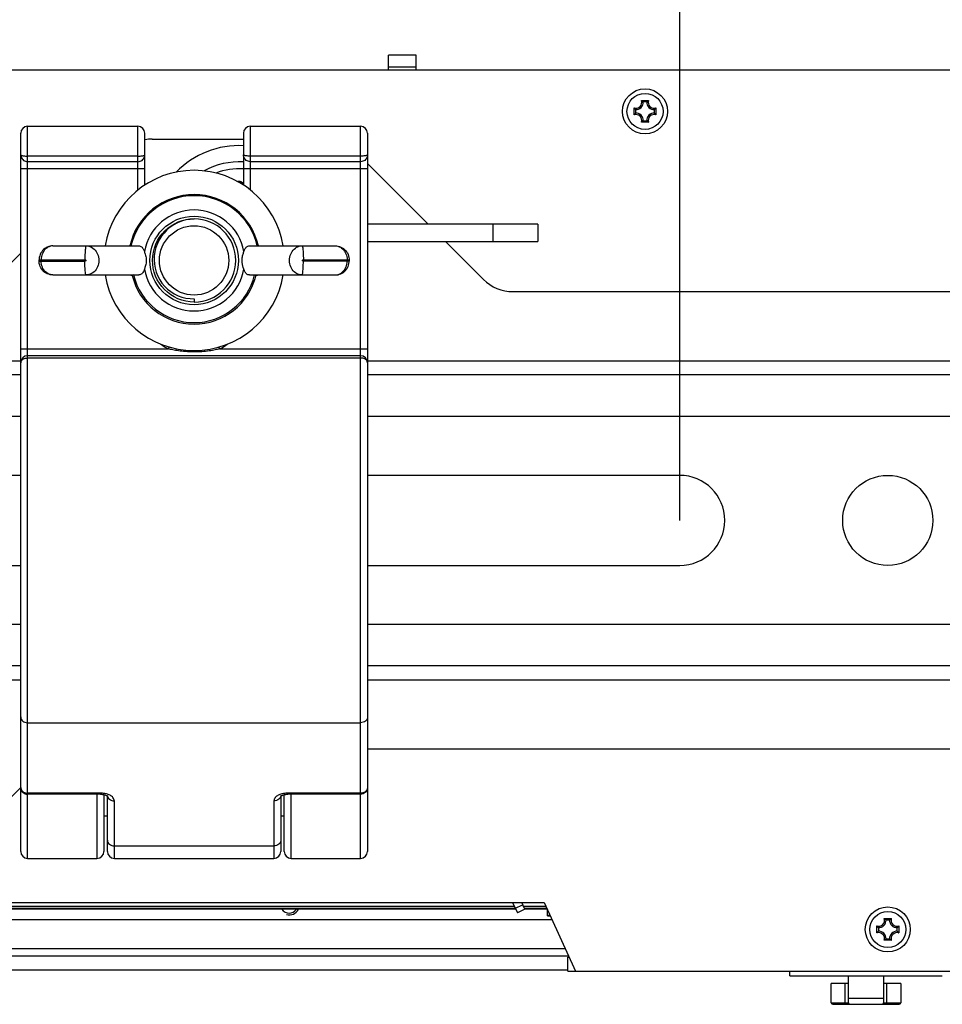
# Model space of a CAD drawing. Extents: x 0 to 420, y 0 to 297.
# Tile 5 of 77: x 49 to 76, y 37 to 65. Entities that reach past the tile are written whole.
import ezdxf

# ---------------------------------------------------------------- set-up
doc = ezdxf.new("R2010")
doc.units = 0
doc.header["$LTSCALE"] = 23.1
doc.layers.get('0').update_dxf_attribs({"linetype": 'CONTINUOUS'})
for name, color, linetype in [('02___PRT_ALL_AXES', 7, 'CONTINUOUS'), ('AXES', 7, 'CONTINUOUS'), ('DIM_PILOTEES', 7, 'CONTINUOUS')]:
    doc.layers.add(name, color=color, linetype=linetype)
doc.dimstyles.get("Standard").update_dxf_attribs({"dimtxt": 2.5, "dimasz": 2.5, "dimexe": 1.25, "dimexo": 0.625, "dimtad": 1, "dimcen": 2.5, "dimazin": 3, "dimtfac": 1, "dimtmove": 0, "dimatfit": 3})

# ---------------------------------------------------------------- blocks, each defined once
blk = doc.blocks.new('_FILLED')
at = {"color": 0, "linetype": 'BYBLOCK'}
blk.add_solid([(0, 0), (-1, 0.1429), (-1, -0.1429)], dxfattribs=at)
blk = doc.blocks.new('*D9')
at = {"layer": 'DIM_PILOTEES', "color": 2, "linetype": 'CONTINUOUS'}
for p, q in [((40.306, 50.56), (40.306, 81.963)), ((68.006, 50.56), (68.006, 81.963)), ((40.306, 79.963), (54.156, 79.963)), ((68.006, 79.963), (54.156, 79.963))]:
    blk.add_line(p, q, dxfattribs=at)
at = {"layer": 'DIM_PILOTEES', "color": 2, "linetype": 'CONTINUOUS', "xscale": 3.5, "yscale": 3.5, "zscale": 3.5, "rotation": 180}
blk.add_blockref('_FILLED', (40.306, 79.963), dxfattribs=at)
at = {"layer": 'DIM_PILOTEES', "color": 2, "linetype": 'CONTINUOUS', "xscale": 3.5, "yscale": 3.5, "zscale": 3.5}
blk.add_blockref('_FILLED', (68.006, 79.963), dxfattribs=at)
blk = doc.blocks.new('*D11')
at = {"layer": 'DIM_PILOTEES', "color": 2, "linetype": 'CONTINUOUS'}
for p, q in [((68.006, 50.56), (68.006, 78.834)), ((80.006, 50.56), (80.006, 78.834)), ((68.006, 76.834), (60.506, 76.834)), ((60.506, 76.834), (74.006, 76.834)), ((87.506, 76.834), (74.006, 76.834)), ((80.006, 76.834), (87.506, 76.834))]:
    blk.add_line(p, q, dxfattribs=at)
at = {"layer": 'DIM_PILOTEES', "color": 2, "linetype": 'CONTINUOUS', "xscale": 3.5, "yscale": 3.5, "zscale": 3.5}
blk.add_blockref('_FILLED', (68.006, 76.834), dxfattribs=at)
at = {"layer": 'DIM_PILOTEES', "color": 2, "linetype": 'CONTINUOUS', "xscale": 3.5, "yscale": 3.5, "zscale": 3.5, "rotation": 180}
blk.add_blockref('_FILLED', (80.006, 76.834), dxfattribs=at)
blk = doc.blocks.new('*D12')
at = {"layer": 'DIM_PILOTEES', "color": 2, "linetype": 'CONTINUOUS'}
for p, q in [((36.986, 54.8), (36.986, 93.411)), ((231.006, 53.56), (231.006, 93.411)), ((36.986, 91.411), (133.996, 91.411)), ((231.006, 91.411), (133.996, 91.411))]:
    blk.add_line(p, q, dxfattribs=at)
at = {"layer": 'DIM_PILOTEES', "color": 2, "linetype": 'CONTINUOUS', "xscale": 3.5, "yscale": 3.5, "zscale": 3.5, "rotation": 180}
blk.add_blockref('_FILLED', (36.986, 91.411), dxfattribs=at)
at = {"layer": 'DIM_PILOTEES', "color": 2, "linetype": 'CONTINUOUS', "xscale": 3.5, "yscale": 3.5, "zscale": 3.5}
blk.add_blockref('_FILLED', (231.006, 91.411), dxfattribs=at)

msp = doc.modelspace()

# ---------------------------------------------------------------- linework, layer by layer
at = {"color": 7, "linetype": 'CONTINUOUS'}
for p, q in [((59.606, 63.56), (59.606, 63.98)), ((60.406, 63.98), (59.606, 63.98)), ((60.406, 63.56), (60.406, 63.98)), ((59.606, 63.643), (60.406, 63.643)), ((34.606, 63.56), (233.406, 63.56)), ((66.904, 62.673), (67.109, 62.673)), ((67.058, 62.631), (66.955, 62.631)), ((66.693, 62.257), (66.693, 62.462)), ((66.7, 62.266), (66.693, 62.257)), ((66.706, 62.275), (66.7, 62.266)), ((66.735, 62.411), (66.735, 62.308)), ((67.278, 62.308), (67.278, 62.411)), ((67.32, 62.462), (67.32, 62.257)), ((49.206, 40.81), (49.206, 61.929)), ((49.206, 61.929), (52.386, 61.929)), ((52.386, 60.091), (52.386, 61.929)), ((55.626, 61.929), (55.626, 60.091)), ((55.626, 61.929), (58.806, 61.929)), ((58.806, 40.81), (58.806, 61.929)), ((66.913, 62.053), (66.904, 62.046)), ((67.109, 62.046), (66.904, 62.046)), ((66.922, 62.059), (66.913, 62.053)), ((66.955, 62.088), (67.058, 62.088)), ((49.006, 41.01), (49.006, 61.729)), ((52.586, 60.237), (52.586, 61.729)), ((55.426, 61.729), (55.426, 60.237)), ((59.006, 61.729), (59.006, 41.01)), ((52.796, 61.56), (55.426, 61.56)), ((52.386, 61.07), (49.206, 61.07)), ((52.386, 60.909), (49.206, 60.909)), ((58.806, 61.07), (55.626, 61.07)), ((58.806, 60.909), (55.626, 60.909)), ((59.006, 60.852), (60.755, 59.104)), ((49.006, 60.709), (52.586, 60.709)), ((55.426, 60.709), (59.006, 60.709)), ((55.331, 60.295), (55.349, 60.326)), ((55.426, 60.281), (55.349, 60.326)), ((53.89, 59.254), (54.006, 59.26)), ((63.919, 59.104), (59.006, 59.104)), ((62.619, 59.104), (62.619, 58.604)), ((63.919, 59.104), (63.919, 58.604)), ((59.006, 58.604), (63.919, 58.604)), ((61.255, 58.604), (62.348, 57.511)), ((48.25, 57.511), (49.006, 58.267)), ((49.936, 58.48), (52.412, 58.48)), ((55.601, 58.48), (58.077, 58.48)), ((49.536, 58.04), (49.536, 58.08)), ((49.536, 58.08), (50.857, 58.08)), ((49.536, 58.04), (50.857, 58.04)), ((49.597, 58.04), (49.597, 58.08)), ((57.156, 58.08), (58.477, 58.08)), ((58.477, 58.04), (57.156, 58.04)), ((58.416, 58.08), (58.416, 58.04)), ((58.477, 58.08), (58.477, 58.04)), ((52.588, 57.853), (52.573, 57.806)), ((55.44, 57.806), (55.425, 57.852)), ((49.936, 57.64), (52.412, 57.64)), ((52.187, 57.64), (52.186, 57.638)), ((52.186, 57.638), (52.188, 57.638)), ((52.188, 57.638), (52.189, 57.637)), ((52.189, 57.637), (52.191, 57.637)), ((52.191, 57.637), (52.193, 57.637)), ((52.199, 57.635), (52.201, 57.635)), ((52.201, 57.635), (52.203, 57.635)), ((52.203, 57.635), (52.204, 57.635)), ((52.204, 57.635), (52.205, 57.634)), ((52.205, 57.634), (52.206, 57.634)), ((52.206, 57.634), (52.207, 57.634)), ((52.207, 57.634), (52.208, 57.634)), ((52.208, 57.634), (52.208, 57.634)), ((52.21, 57.634), (52.21, 57.633)), ((52.21, 57.633), (52.211, 57.633)), ((52.211, 57.633), (52.212, 57.633)), ((52.212, 57.633), (52.213, 57.633)), ((52.212, 57.633), (52.212, 57.633)), ((52.213, 57.633), (52.214, 57.633)), ((52.213, 57.633), (52.213, 57.633)), ((52.214, 57.633), (52.215, 57.633)), ((52.214, 57.633), (52.214, 57.633)), ((52.215, 57.633), (52.216, 57.633)), ((52.215, 57.633), (52.215, 57.633)), ((52.216, 57.633), (52.217, 57.633)), ((52.216, 57.633), (52.216, 57.633)), ((52.217, 57.633), (52.218, 57.633)), ((52.217, 57.633), (52.217, 57.633)), ((52.217, 57.633), (52.217, 57.633)), ((52.218, 57.633), (52.219, 57.633)), ((52.218, 57.633), (52.218, 57.633)), ((52.219, 57.634), (52.22, 57.633)), ((52.219, 57.633), (52.22, 57.633)), ((52.219, 57.633), (52.219, 57.633)), ((52.219, 57.633), (52.219, 57.633)), ((52.262, 57.64), (52.22, 57.629)), ((52.22, 57.633), (52.22, 57.63)), ((52.22, 57.633), (52.224, 57.633)), ((55.601, 57.64), (58.077, 57.64)), ((55.751, 57.64), (55.793, 57.629)), ((55.789, 57.633), (55.793, 57.633)), ((55.793, 57.633), (55.794, 57.634)), ((55.793, 57.629), (55.793, 57.633)), ((55.803, 57.634), (55.804, 57.634)), ((55.812, 57.635), (55.821, 57.637)), ((55.826, 57.64), (55.827, 57.638)), ((63.196, 57.16), (84.817, 57.16)), ((54.006, 56.955), (54.006, 56.86)), ((49.006, 55.509), (53.264, 55.509)), ((53.264, 55.509), (53.291, 55.561)), ((54.749, 55.509), (54.722, 55.561)), ((54.749, 55.509), (59.006, 55.509)), ((37.006, 55.16), (49.006, 55.16)), ((58.806, 55.309), (49.206, 55.309)), ((58.806, 55.244), (49.206, 55.244)), ((59.006, 55.16), (89.006, 55.16)), ((49.006, 54.76), (37.006, 54.76)), ((89.006, 54.76), (59.006, 54.76)), ((49.006, 53.56), (37.006, 53.56)), ((89.006, 53.56), (59.006, 53.56)), ((49.006, 51.86), (40.306, 51.86)), ((68.006, 51.86), (59.006, 51.86)), ((40.306, 49.26), (49.006, 49.26)), ((59.006, 49.26), (68.006, 49.26)), ((49.006, 47.56), (37.006, 47.56)), ((89.006, 47.56), (59.006, 47.56)), ((49.006, 46.36), (37.006, 46.36)), ((89.006, 46.36), (59.006, 46.36)), ((37.006, 45.96), (49.006, 45.96)), ((59.006, 45.96), (89.006, 45.96)), ((49.206, 44.723), (58.806, 44.723)), ((89.006, 43.96), (59.006, 43.96)), ((49.01, 42.855), (46.065, 39.911)), ((51.306, 42.69), (49.206, 42.69)), ((51.306, 42.659), (49.206, 42.659)), ((51.206, 42.659), (51.206, 40.81)), ((51.306, 42.659), (51.306, 42.69)), ((51.406, 42.648), (51.406, 41.01)), ((51.506, 41.01), (51.506, 42.609)), ((56.506, 42.609), (56.506, 41.01)), ((56.606, 41.01), (56.606, 42.648)), ((56.706, 42.659), (56.706, 42.69)), ((58.806, 42.69), (56.706, 42.69)), ((58.806, 42.659), (56.706, 42.659)), ((56.806, 40.81), (56.806, 42.659)), ((51.51, 42.606), (51.51, 42.602)), ((51.706, 40.81), (51.706, 42.466)), ((56.306, 42.466), (56.306, 40.81)), ((56.503, 42.606), (56.503, 42.602)), ((51.406, 42.04), (51.506, 42.04)), ((56.506, 42.04), (56.606, 42.04)), ((51.706, 41.167), (56.306, 41.167)), ((49.206, 40.81), (51.206, 40.81)), ((51.706, 40.81), (56.306, 40.81)), ((56.806, 40.81), (58.806, 40.81)), ((47.102, 39.541), (64.099, 39.541)), ((63.188, 39.541), (63.328, 39.24)), ((63.546, 39.342), (63.453, 39.541)), ((64.099, 39.541), (65.006, 37.56)), ((63.266, 39.363), (47.02, 39.363)), ((47.051, 39.431), (63.239, 39.431)), ((63.266, 39.372), (63.484, 39.474)), ((63.546, 39.342), (63.328, 39.24)), ((63.484, 39.431), (64.15, 39.431)), ((64.181, 39.363), (63.546, 39.363)), ((64.329, 39.04), (46.872, 39.04)), ((64.196, 39.154), (64.196, 39.166)), ((64.216, 39.153), (64.277, 39.153)), ((73.904, 39.073), (74.109, 39.073)), ((74.058, 39.031), (73.955, 39.031)), ((73.693, 38.657), (73.693, 38.862)), ((73.7, 38.666), (73.693, 38.657)), ((73.706, 38.675), (73.7, 38.666)), ((73.735, 38.811), (73.735, 38.708)), ((74.278, 38.708), (74.278, 38.811)), ((74.32, 38.862), (74.32, 38.657)), ((73.913, 38.453), (73.904, 38.446)), ((74.109, 38.446), (73.904, 38.446)), ((73.922, 38.459), (73.913, 38.453)), ((73.955, 38.488), (74.058, 38.488)), ((64.714, 38.198), (46.487, 38.198)), ((46.423, 37.998), (64.778, 37.998)), ((64.778, 37.56), (64.778, 37.96)), ((64.778, 37.96), (64.823, 37.96)), ((46.423, 37.598), (64.778, 37.598)), ((64.778, 37.56), (203.235, 37.56)), ((71.178, 37.42), (71.178, 37.56)), ((71.178, 37.42), (75.578, 37.42)), ((72.878, 36.64), (72.878, 37.42)), ((73.878, 37.42), (73.878, 36.64)), ((72.378, 36.64), (72.378, 37.2)), ((72.878, 37.2), (72.378, 37.2)), ((72.778, 36.6), (72.778, 37.2)), ((74.378, 37.2), (73.878, 37.2)), ((73.978, 36.6), (73.978, 37.2)), ((74.378, 37.2), (74.378, 36.64)), ((72.878, 36.78), (73.878, 36.78)), ((72.378, 36.64), (72.878, 36.64)), ((72.418, 36.6), (74.338, 36.6)), ((73.878, 36.64), (74.378, 36.64))]:
    msp.add_line(p, q, dxfattribs=at)
for points in [[(66.922, 62.66), (66.913, 62.667), (66.904, 62.673)], [(66.938, 62.646), (66.93, 62.653), (66.922, 62.66)], [(66.955, 62.631), (66.947, 62.638), (66.938, 62.646)], [(67.058, 62.631), (67.066, 62.638), (67.074, 62.646)], [(67.074, 62.646), (67.083, 62.653), (67.091, 62.66)], [(67.091, 62.66), (67.1, 62.667), (67.109, 62.673)], [(66.706, 62.444), (66.7, 62.453), (66.693, 62.462)], [(66.72, 62.428), (66.713, 62.436), (66.706, 62.444)], [(66.72, 62.292), (66.713, 62.283), (66.706, 62.275)], [(66.735, 62.411), (66.728, 62.419), (66.72, 62.428)], [(66.735, 62.308), (66.728, 62.3), (66.72, 62.292)], [(67.278, 62.411), (67.285, 62.419), (67.293, 62.428)], [(67.278, 62.308), (67.285, 62.3), (67.293, 62.292)], [(67.293, 62.428), (67.3, 62.436), (67.307, 62.444)], [(67.293, 62.292), (67.3, 62.283), (67.307, 62.275)], [(67.307, 62.444), (67.313, 62.453), (67.32, 62.462)], [(67.307, 62.275), (67.313, 62.266), (67.32, 62.257)], [(66.938, 62.073), (66.93, 62.066), (66.922, 62.059)], [(66.955, 62.088), (66.947, 62.081), (66.938, 62.073)], [(67.058, 62.088), (67.066, 62.081), (67.074, 62.073)], [(67.074, 62.073), (67.083, 62.066), (67.091, 62.059)], [(67.091, 62.059), (67.1, 62.053), (67.109, 62.046)], [(49.006, 61.109), (49.009, 61.077), (49.016, 61.047), (49.028, 61.018), (49.045, 60.991), (49.065, 60.967), (49.089, 60.947), (49.116, 60.931), (49.145, 60.919), (49.175, 60.911), (49.206, 60.909)], [(49.006, 61.109), (49.009, 61.102), (49.016, 61.097), (49.028, 61.091), (49.044, 61.086), (49.065, 61.081), (49.089, 61.077), (49.116, 61.074), (49.145, 61.072), (49.175, 61.07), (49.206, 61.07)], [(52.386, 61.07), (52.418, 61.07), (52.448, 61.072), (52.477, 61.074), (52.504, 61.077), (52.528, 61.081), (52.548, 61.086), (52.565, 61.091), (52.577, 61.097), (52.584, 61.102), (52.586, 61.109)], [(52.386, 60.909), (52.418, 60.911), (52.448, 60.919), (52.477, 60.931), (52.504, 60.947), (52.528, 60.967), (52.548, 60.991), (52.565, 61.018), (52.577, 61.047), (52.584, 61.077), (52.586, 61.109)], [(55.626, 60.909), (55.595, 60.911), (55.565, 60.919), (55.536, 60.931), (55.509, 60.947), (55.485, 60.967), (55.465, 60.991), (55.448, 61.018), (55.436, 61.047), (55.429, 61.077), (55.426, 61.109)], [(55.626, 61.07), (55.595, 61.07), (55.565, 61.072), (55.536, 61.074), (55.509, 61.077), (55.485, 61.081), (55.464, 61.086), (55.448, 61.091), (55.436, 61.097), (55.429, 61.102), (55.426, 61.109)], [(59.006, 61.109), (59.004, 61.077), (58.997, 61.047), (58.985, 61.018), (58.968, 60.991), (58.948, 60.967), (58.924, 60.947), (58.897, 60.931), (58.868, 60.919), (58.838, 60.911), (58.806, 60.909)], [(59.006, 61.109), (59.004, 61.102), (58.997, 61.097), (58.985, 61.091), (58.968, 61.086), (58.948, 61.081), (58.924, 61.077), (58.897, 61.074), (58.868, 61.072), (58.838, 61.07), (58.806, 61.07)], [(54.006, 56.86), (53.889, 56.865), (53.771, 56.883), (53.655, 56.912), (53.541, 56.954), (53.432, 57.006), (53.33, 57.068), (53.236, 57.14), (53.15, 57.219), (53.072, 57.306), (53.004, 57.4), (52.944, 57.502), (52.894, 57.609), (52.855, 57.721), (52.827, 57.837), (52.811, 57.953), (52.807, 58.071), (52.813, 58.187), (52.831, 58.303), (52.86, 58.415), (52.9, 58.525), (52.951, 58.631), (53.012, 58.731), (53.082, 58.825), (53.161, 58.911), (53.248, 58.99), (53.343, 59.059), (53.444, 59.12), (53.551, 59.17), (53.662, 59.209), (53.775, 59.237), (53.89, 59.254)], [(54.006, 59.26), (53.884, 59.25), (53.763, 59.228), (53.644, 59.194), (53.529, 59.147), (53.419, 59.088), (53.316, 59.018), (53.223, 58.939), (53.138, 58.851), (53.064, 58.756), (53, 58.653), (52.947, 58.545), (52.905, 58.432), (52.876, 58.314), (52.858, 58.195), (52.854, 58.076), (52.861, 57.956), (52.882, 57.837), (52.914, 57.721), (52.959, 57.61), (53.015, 57.504), (53.08, 57.406), (53.155, 57.315), (53.239, 57.233), (53.332, 57.16), (53.434, 57.096), (53.542, 57.043), (53.655, 57.002), (53.772, 56.973), (53.889, 56.958), (54.006, 56.955)], [(49.936, 58.48), (49.895, 58.477), (49.854, 58.471), (49.813, 58.46), (49.774, 58.445), (49.737, 58.426), (49.701, 58.403), (49.668, 58.376), (49.638, 58.346), (49.611, 58.312), (49.587, 58.275), (49.568, 58.235), (49.553, 58.193), (49.542, 58.149), (49.537, 58.104), (49.536, 58.08)], [(49.936, 58.48), (49.898, 58.477), (49.861, 58.47), (49.824, 58.457), (49.789, 58.44), (49.756, 58.418), (49.725, 58.392), (49.696, 58.362), (49.671, 58.329), (49.649, 58.292), (49.631, 58.253), (49.616, 58.212), (49.606, 58.169), (49.599, 58.124), (49.597, 58.08)], [(50.893, 58.48), (50.889, 58.476), (50.884, 58.466), (50.879, 58.449), (50.875, 58.426), (50.871, 58.397), (50.868, 58.362), (50.864, 58.323), (50.862, 58.28), (50.86, 58.233), (50.858, 58.183), (50.857, 58.132), (50.857, 58.08)], [(50.893, 58.48), (50.934, 58.477), (50.975, 58.469), (51.014, 58.456), (51.052, 58.438), (51.087, 58.415), (51.121, 58.388), (51.151, 58.357), (51.178, 58.322), (51.202, 58.283), (51.222, 58.242), (51.238, 58.198), (51.249, 58.153), (51.256, 58.107), (51.258, 58.06), (51.256, 58.012), (51.249, 57.966), (51.238, 57.921), (51.222, 57.877), (51.202, 57.836), (51.178, 57.798), (51.151, 57.762), (51.121, 57.731), (51.087, 57.704), (51.052, 57.681), (51.014, 57.663), (50.975, 57.65), (50.934, 57.642), (50.893, 57.64)], [(52.412, 58.48), (52.434, 58.478), (52.455, 58.472), (52.473, 58.463), (52.49, 58.452), (52.505, 58.439), (52.518, 58.424), (52.53, 58.407), (52.541, 58.39), (52.55, 58.372), (52.559, 58.353), (52.566, 58.333), (52.573, 58.313)], [(52.573, 58.313), (52.58, 58.291), (52.588, 58.266), (52.597, 58.237), (52.606, 58.206), (52.613, 58.172), (52.619, 58.136), (52.623, 58.098), (52.624, 58.06)], [(55.389, 58.06), (55.389, 58.084), (55.391, 58.109), (55.394, 58.135), (55.398, 58.162), (55.404, 58.19), (55.41, 58.217), (55.418, 58.243), (55.426, 58.269), (55.433, 58.292), (55.44, 58.313)], [(55.44, 58.313), (55.446, 58.333), (55.454, 58.353), (55.462, 58.371), (55.472, 58.389), (55.482, 58.407), (55.494, 58.423), (55.508, 58.438), (55.523, 58.452), (55.54, 58.463), (55.558, 58.472), (55.579, 58.478), (55.601, 58.48)], [(57.12, 57.64), (57.079, 57.642), (57.038, 57.65), (56.999, 57.663), (56.961, 57.681), (56.926, 57.704), (56.892, 57.731), (56.862, 57.762), (56.835, 57.798), (56.811, 57.836), (56.791, 57.877), (56.775, 57.921), (56.764, 57.966), (56.757, 58.012), (56.755, 58.06), (56.757, 58.107), (56.764, 58.153), (56.775, 58.198), (56.791, 58.242), (56.811, 58.283), (56.835, 58.322), (56.862, 58.357), (56.892, 58.388), (56.926, 58.415), (56.961, 58.438), (56.999, 58.456), (57.038, 58.469), (57.079, 58.477), (57.12, 58.48)], [(57.12, 58.48), (57.124, 58.476), (57.129, 58.466), (57.134, 58.449), (57.138, 58.426), (57.142, 58.397), (57.145, 58.362), (57.149, 58.323), (57.151, 58.28), (57.153, 58.233), (57.155, 58.183), (57.156, 58.132), (57.156, 58.08)], [(58.077, 58.48), (58.118, 58.477), (58.159, 58.471), (58.2, 58.46), (58.239, 58.445), (58.276, 58.426), (58.312, 58.403), (58.345, 58.376), (58.375, 58.346), (58.402, 58.312), (58.426, 58.275), (58.445, 58.235), (58.46, 58.193), (58.471, 58.149), (58.476, 58.104), (58.477, 58.08)], [(58.077, 58.48), (58.115, 58.477), (58.152, 58.47), (58.189, 58.457), (58.224, 58.44), (58.257, 58.418), (58.288, 58.392), (58.317, 58.362), (58.342, 58.329), (58.364, 58.292), (58.382, 58.253), (58.397, 58.212), (58.407, 58.169), (58.414, 58.124), (58.416, 58.08)], [(49.936, 57.64), (49.895, 57.642), (49.854, 57.648), (49.813, 57.659), (49.774, 57.674), (49.737, 57.693), (49.701, 57.716), (49.668, 57.743), (49.638, 57.773), (49.611, 57.807), (49.587, 57.844), (49.568, 57.884), (49.553, 57.926), (49.542, 57.97), (49.537, 58.015), (49.536, 58.04)], [(49.936, 57.64), (49.898, 57.642), (49.861, 57.65), (49.824, 57.662), (49.789, 57.679), (49.756, 57.701), (49.725, 57.727), (49.696, 57.757), (49.671, 57.79), (49.649, 57.827), (49.631, 57.866), (49.616, 57.907), (49.606, 57.951), (49.599, 57.995), (49.597, 58.04)], [(50.857, 58.08), (50.86, 58.079), (50.863, 58.079), (50.866, 58.078), (50.869, 58.078), (50.872, 58.076), (50.875, 58.075), (50.877, 58.074), (50.88, 58.072), (50.882, 58.07), (50.883, 58.068), (50.884, 58.066), (50.885, 58.064), (50.886, 58.062), (50.886, 58.06), (50.886, 58.057), (50.885, 58.055), (50.884, 58.053), (50.883, 58.051), (50.882, 58.049), (50.88, 58.047), (50.877, 58.045), (50.875, 58.044), (50.872, 58.043), (50.869, 58.042), (50.866, 58.041), (50.863, 58.04), (50.86, 58.04), (50.857, 58.04)], [(50.893, 57.64), (50.889, 57.643), (50.884, 57.653), (50.879, 57.67), (50.875, 57.693), (50.871, 57.722), (50.868, 57.757), (50.864, 57.796), (50.862, 57.84), (50.86, 57.886), (50.858, 57.936), (50.857, 57.987), (50.857, 58.04)], [(52.624, 58.06), (52.623, 58.021), (52.619, 57.983), (52.613, 57.947), (52.606, 57.913), (52.597, 57.882), (52.588, 57.853)], [(55.425, 57.852), (55.42, 57.868), (55.415, 57.886), (55.41, 57.904), (55.405, 57.922), (55.401, 57.941), (55.398, 57.959), (55.395, 57.978), (55.392, 57.997), (55.39, 58.016), (55.389, 58.037), (55.389, 58.06)], [(57.12, 57.64), (57.124, 57.643), (57.129, 57.653), (57.134, 57.67), (57.138, 57.693), (57.142, 57.722), (57.145, 57.757), (57.149, 57.796), (57.151, 57.84), (57.153, 57.886), (57.155, 57.936), (57.156, 57.987), (57.156, 58.04)], [(57.156, 58.04), (57.153, 58.04), (57.15, 58.04), (57.147, 58.041), (57.144, 58.042), (57.141, 58.043), (57.138, 58.044), (57.136, 58.045), (57.133, 58.047), (57.131, 58.049), (57.13, 58.051), (57.129, 58.053), (57.128, 58.055), (57.127, 58.057), (57.127, 58.06), (57.127, 58.062), (57.128, 58.064), (57.129, 58.066), (57.13, 58.068), (57.131, 58.07), (57.133, 58.072), (57.136, 58.074), (57.138, 58.075), (57.141, 58.076), (57.144, 58.078), (57.147, 58.078), (57.15, 58.079), (57.153, 58.079), (57.156, 58.08)], [(58.077, 57.64), (58.115, 57.642), (58.152, 57.65), (58.189, 57.662), (58.224, 57.679), (58.257, 57.701), (58.288, 57.727), (58.317, 57.757), (58.342, 57.79), (58.364, 57.827), (58.382, 57.866), (58.397, 57.907), (58.407, 57.951), (58.414, 57.995), (58.416, 58.04)], [(58.077, 57.64), (58.118, 57.642), (58.159, 57.648), (58.2, 57.659), (58.239, 57.674), (58.276, 57.693), (58.312, 57.716), (58.345, 57.743), (58.375, 57.773), (58.402, 57.807), (58.426, 57.844), (58.445, 57.884), (58.46, 57.926), (58.471, 57.97), (58.476, 58.015), (58.477, 58.04)], [(52.573, 57.806), (52.565, 57.782), (52.556, 57.759), (52.545, 57.736), (52.532, 57.715), (52.518, 57.695), (52.502, 57.678), (52.483, 57.662), (52.462, 57.65), (52.438, 57.642), (52.412, 57.64)], [(55.601, 57.64), (55.579, 57.642), (55.558, 57.647), (55.54, 57.656), (55.523, 57.667), (55.508, 57.681), (55.495, 57.696), (55.483, 57.712), (55.472, 57.73), (55.462, 57.748), (55.454, 57.766), (55.446, 57.786), (55.44, 57.806)], [(52.193, 57.637), (52.196, 57.636), (52.199, 57.635)], [(52.208, 57.634), (52.209, 57.634), (52.21, 57.634)], [(55.793, 57.633), (55.794, 57.633), (55.794, 57.633), (55.794, 57.633), (55.795, 57.633), (55.795, 57.633), (55.796, 57.633), (55.796, 57.633), (55.797, 57.633), (55.797, 57.633), (55.797, 57.633), (55.798, 57.633), (55.799, 57.633), (55.799, 57.633), (55.8, 57.633), (55.8, 57.633), (55.801, 57.633), (55.802, 57.633), (55.802, 57.633), (55.803, 57.634)], [(55.804, 57.634), (55.804, 57.634), (55.805, 57.634), (55.806, 57.634), (55.807, 57.634), (55.808, 57.634), (55.809, 57.635), (55.81, 57.635), (55.812, 57.635)], [(55.821, 57.637), (55.822, 57.637), (55.824, 57.638), (55.826, 57.638), (55.827, 57.638)], [(55.827, 57.638), (55.828, 57.638), (55.832, 57.639), (55.837, 57.639), (55.841, 57.64), (55.842, 57.64)], [(54.749, 55.509), (54.717, 55.501), (54.684, 55.494), (54.649, 55.486), (54.612, 55.478), (54.573, 55.471), (54.532, 55.463), (54.488, 55.456), (54.441, 55.449), (54.391, 55.442), (54.339, 55.437), (54.284, 55.431), (54.228, 55.427), (54.17, 55.423), (54.111, 55.421), (54.051, 55.42), (53.991, 55.419), (53.931, 55.42), (53.873, 55.422), (53.815, 55.425), (53.758, 55.429), (53.703, 55.434), (53.651, 55.439), (53.601, 55.445), (53.553, 55.452), (53.509, 55.458), (53.467, 55.466), (53.428, 55.473), (53.391, 55.48), (53.357, 55.487), (53.324, 55.495), (53.294, 55.502), (53.264, 55.509)], [(49.006, 55.109), (49.009, 55.13), (49.016, 55.151), (49.028, 55.17), (49.045, 55.189), (49.065, 55.205), (49.089, 55.218), (49.116, 55.23), (49.145, 55.238), (49.175, 55.243), (49.206, 55.244)], [(59.006, 55.109), (59.004, 55.13), (58.997, 55.151), (58.985, 55.171), (58.968, 55.189), (58.948, 55.205), (58.924, 55.219), (58.897, 55.23), (58.868, 55.238), (58.838, 55.243), (58.806, 55.244)], [(49.006, 44.891), (49.01, 44.858), (49.022, 44.827), (49.04, 44.798), (49.065, 44.772), (49.095, 44.751), (49.13, 44.736), (49.167, 44.726), (49.206, 44.723)], [(59.006, 44.891), (59.003, 44.858), (58.991, 44.827), (58.973, 44.798), (58.948, 44.772), (58.918, 44.751), (58.883, 44.736), (58.846, 44.726), (58.806, 44.723)], [(49.006, 42.859), (49.009, 42.832), (49.016, 42.807), (49.028, 42.782), (49.045, 42.76), (49.065, 42.74), (49.089, 42.723), (49.116, 42.709), (49.145, 42.699), (49.175, 42.692), (49.206, 42.69)], [(49.006, 42.859), (49.009, 42.826), (49.018, 42.793), (49.031, 42.762), (49.05, 42.734), (49.074, 42.709), (49.102, 42.688), (49.134, 42.672), (49.168, 42.662), (49.206, 42.659)], [(51.367, 42.688), (51.346, 42.689), (51.326, 42.69), (51.306, 42.69)], [(51.306, 42.659), (51.335, 42.658), (51.369, 42.655), (51.4, 42.65), (51.428, 42.643), (51.453, 42.636), (51.474, 42.627), (51.491, 42.619), (51.504, 42.611)], [(51.482, 42.668), (51.458, 42.674), (51.434, 42.679), (51.411, 42.683), (51.388, 42.686), (51.367, 42.688)], [(51.706, 42.466), (51.703, 42.493), (51.696, 42.518), (51.683, 42.541), (51.667, 42.563), (51.649, 42.582), (51.628, 42.6), (51.605, 42.615), (51.582, 42.629), (51.557, 42.641), (51.532, 42.651), (51.507, 42.66), (51.482, 42.668)], [(51.504, 42.611), (51.512, 42.605), (51.515, 42.602)], [(56.531, 42.668), (56.506, 42.66), (56.481, 42.651), (56.456, 42.641), (56.431, 42.629), (56.408, 42.615), (56.385, 42.6), (56.364, 42.582), (56.346, 42.563), (56.33, 42.541), (56.317, 42.518), (56.31, 42.493), (56.306, 42.466)], [(56.501, 42.605), (56.509, 42.611), (56.522, 42.619), (56.54, 42.628), (56.562, 42.636), (56.587, 42.644), (56.616, 42.65), (56.647, 42.655), (56.682, 42.658), (56.706, 42.659)], [(56.646, 42.688), (56.625, 42.686), (56.602, 42.683), (56.579, 42.679), (56.555, 42.674), (56.531, 42.668)], [(56.706, 42.69), (56.687, 42.69), (56.667, 42.689), (56.646, 42.688)], [(59.006, 42.859), (59.004, 42.826), (58.995, 42.793), (58.982, 42.762), (58.963, 42.734), (58.939, 42.709), (58.911, 42.688), (58.879, 42.672), (58.845, 42.662), (58.806, 42.659)], [(59.006, 42.859), (59.004, 42.832), (58.997, 42.807), (58.985, 42.782), (58.968, 42.76), (58.948, 42.74), (58.924, 42.723), (58.897, 42.709), (58.868, 42.699), (58.838, 42.692), (58.806, 42.69)], [(51.51, 42.602), (51.522, 42.57), (51.54, 42.541), (51.565, 42.516), (51.595, 42.495), (51.63, 42.479), (51.667, 42.47), (51.706, 42.466)], [(56.503, 42.602), (56.491, 42.57), (56.473, 42.541), (56.448, 42.516), (56.418, 42.495), (56.383, 42.479), (56.346, 42.47), (56.306, 42.466)], [(56.5, 42.605), (56.499, 42.603), (56.498, 42.601), (56.501, 42.605)], [(51.506, 41.335), (51.51, 41.303), (51.522, 41.271), (51.54, 41.242), (51.565, 41.217), (51.595, 41.196), (51.63, 41.18), (51.667, 41.171), (51.706, 41.167)], [(56.506, 41.335), (56.503, 41.303), (56.491, 41.271), (56.473, 41.242), (56.448, 41.217), (56.418, 41.196), (56.383, 41.18), (56.346, 41.171), (56.306, 41.167)], [(64.196, 39.154), (64.202, 39.153), (64.216, 39.153)], [(73.922, 39.06), (73.913, 39.067), (73.904, 39.073)], [(73.938, 39.046), (73.93, 39.053), (73.922, 39.06)], [(73.955, 39.031), (73.947, 39.038), (73.938, 39.046)], [(74.058, 39.031), (74.066, 39.038), (74.074, 39.046)], [(74.074, 39.046), (74.083, 39.053), (74.091, 39.06)], [(74.091, 39.06), (74.1, 39.067), (74.109, 39.073)], [(73.706, 38.844), (73.7, 38.853), (73.693, 38.862)], [(73.72, 38.828), (73.713, 38.836), (73.706, 38.844)], [(73.72, 38.692), (73.713, 38.683), (73.706, 38.675)], [(73.735, 38.811), (73.728, 38.819), (73.72, 38.828)], [(73.735, 38.708), (73.728, 38.7), (73.72, 38.692)], [(74.278, 38.811), (74.285, 38.819), (74.293, 38.828)], [(74.278, 38.708), (74.285, 38.7), (74.293, 38.692)], [(74.293, 38.828), (74.3, 38.836), (74.307, 38.844)], [(74.293, 38.692), (74.3, 38.683), (74.307, 38.675)], [(74.307, 38.844), (74.313, 38.853), (74.32, 38.862)], [(74.307, 38.675), (74.313, 38.666), (74.32, 38.657)], [(73.938, 38.473), (73.93, 38.466), (73.922, 38.459)], [(73.955, 38.488), (73.947, 38.481), (73.938, 38.473)], [(74.058, 38.488), (74.066, 38.481), (74.074, 38.473)], [(74.074, 38.473), (74.083, 38.466), (74.091, 38.459)], [(74.091, 38.459), (74.1, 38.453), (74.109, 38.446)], [(72.903, 36.602), (72.906, 36.601), (72.908, 36.601), (72.909, 36.6), (72.911, 36.6), (72.912, 36.6), (72.914, 36.6)], [(73.842, 36.6), (73.843, 36.6), (73.844, 36.6), (73.846, 36.6), (73.848, 36.601), (73.85, 36.601), (73.852, 36.602)]]:
    msp.add_lwpolyline(points, dxfattribs=at)
for centre, radius in [((67.006, 62.36), 0.65), ((67.006, 62.36), 0.52), ((54.006, 58.06), 1), ((74.006, 50.56), 1.3), ((74.006, 38.76), 0.65), ((74.006, 38.76), 0.52)]:
    msp.add_circle(centre, radius, dxfattribs=at)
for centre, radius, start, end in [((66.746, 62.62), 0.167, 251.3025, 18.6975), ((66.746, 62.62), 0.209, 266.9127, 3.0873), ((67.266, 62.62), 0.209, 176.9127, 273.0873), ((67.266, 62.62), 0.167, 161.3025, 288.6975), ((66.746, 62.1), 0.167, 341.3025, 108.6975), ((66.746, 62.1), 0.209, 356.9127, 93.0873), ((67.266, 62.1), 0.209, 86.9127, 183.0873), ((67.266, 62.1), 0.167, 71.3025, 198.6975), ((49.206, 61.729), 0.2, 90, 180), ((52.386, 61.729), 0.2, 0, 90), ((55.626, 61.729), 0.2, 90, 180), ((58.806, 61.729), 0.2, 0, 90), ((52.796, 60.36), 1.2, 90, 100.0865), ((55.299, 58.854), 2.518, 87.0972, 135.849), ((55.299, 58.854), 2.05, 86.4332, 119.2446), ((55.299, 58.854), 1.85, 86.0464, 110.9864), ((55.299, 60.239), 0.1, 60, 109.2693), ((54.006, 58.06), 1.868, 12.9956, 167.0044), ((54.006, 58.06), 1.456, 10.0312, 169.9688), ((54.006, 58.06), 1.2, 270, 90), ((54.006, 58.06), 1.456, 190.0312, 349.9688), ((54.006, 58.06), 1.837, 193.5372, 346.4632), ((54.006, 58.06), 1.794, 193.5372, 346.4628), ((63.196, 58.36), 1.2, 225, 270), ((54.006, 56.949), 1.62, 233.8075, 242.734), ((54.006, 56.949), 1.62, 297.266, 306.1927), ((49.206, 55.109), 0.2, 90, 180), ((58.806, 55.109), 0.2, 0, 90), ((68.006, 50.56), 1.3, 270, 90), ((49.206, 41.01), 0.2, 180, 270), ((51.206, 41.01), 0.2, 270, 360), ((51.706, 41.01), 0.2, 180, 270), ((56.306, 41.01), 0.2, 270, 360), ((56.806, 41.01), 0.2, 180, 270), ((58.806, 41.01), 0.2, 270, 360), ((73.746, 39.02), 0.167, 251.3025, 18.6975), ((73.746, 39.02), 0.209, 266.9127, 3.0873), ((74.266, 39.02), 0.209, 176.9127, 273.0873), ((74.266, 39.02), 0.167, 161.3025, 288.6975), ((73.746, 38.5), 0.167, 341.3025, 108.6975), ((73.746, 38.5), 0.209, 356.9127, 93.0873), ((74.266, 38.5), 0.209, 86.9127, 183.0873), ((74.266, 38.5), 0.167, 71.3025, 198.6975), ((72.418, 36.64), 0.04, 180, 270), ((72.918, 36.64), 0.04, 180, 249.384), ((73.838, 36.64), 0.04, 290.6161, 360), ((74.338, 36.64), 0.04, 270, 360)]:
    msp.add_arc(centre, radius, start, end, dxfattribs=at)
at = {"color": 2, "linetype": 'CONTINUOUS'}
msp.add_arc((56.746, 39.478), 0.3, 255, 332.7514, dxfattribs=at)
at = {"layer": '02___PRT_ALL_AXES', "color": 7, "linetype": 'CONTINUOUS'}
for p, q in [((63.266, 39.34), (47.01, 39.34)), ((64.191, 39.34), (63.546, 39.34))]:
    msp.add_line(p, q, dxfattribs=at)
msp.add_circle((54.006, 58.06), 1.277, dxfattribs=at)
for centre, radius, start, end in [((54.006, 58.06), 2.6, 9.2989, 170.7011), ((54.006, 58.06), 1.9, 12.7719, 167.2281), ((54.006, 58.06), 2.6, 189.2989, 350.7011), ((56.746, 39.478), 0.25, 213.2725, 326.7277)]:
    msp.add_arc(centre, radius, start, end, dxfattribs=at)
at = {"layer": 'AXES', "color": 7, "linetype": 'CONTINUOUS'}
for p, q in [((64.196, 39.166), (64.196, 39.329)), ((64.271, 39.166), (64.196, 39.166))]:
    msp.add_line(p, q, dxfattribs=at)

# ---------------------------------------------------------------- dimensions: what is measured, and where the dimension line sits
at = {"layer": 'DIM_PILOTEES', "color": 2, "linetype": 'CONTINUOUS'}
dim = msp.add_linear_dim(base=(36.986, 91.411), p1=(231.006, 53.56), p2=(36.986, 54.8), angle=180, dimstyle='Standard', dxfattribs=at)
dim.commit()
dim.dimension.update_dxf_attribs({"geometry": '*D12', "text_midpoint": (125.843, 91.411), "dimtype": 128})
for base, p1, p2, picture, middle in [((68.006, 79.963), (40.306, 50.56), (68.006, 50.56), '*D9', (50.024, 79.963)), ((80.006, 76.834), (68.006, 50.56), (80.006, 50.56), '*D11', (72.042, 76.834))]:
    dim = msp.add_linear_dim(base=base, p1=p1, p2=p2, dimstyle='Standard', dxfattribs=at)
    dim.commit()
    dim.dimension.update_dxf_attribs({"geometry": picture, "text_midpoint": middle, "dimtype": 128})

doc.saveas('drawing.dxf')
